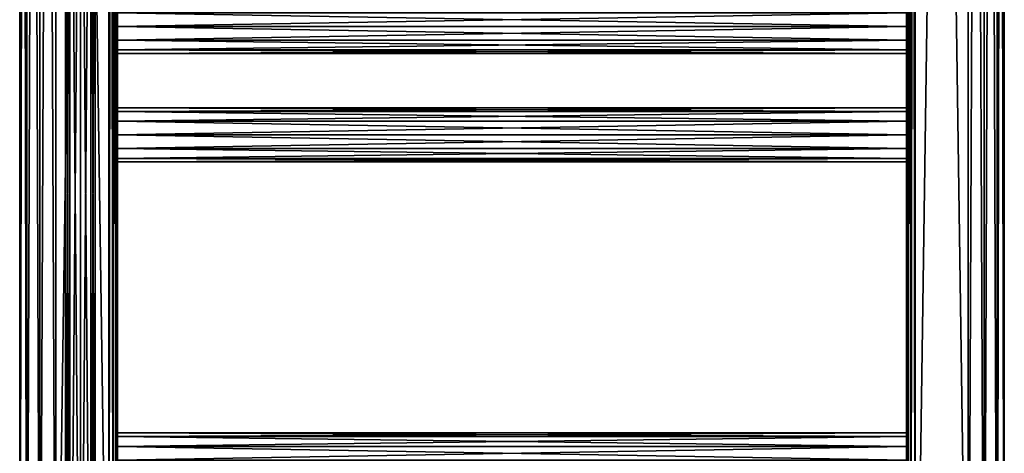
# Model space of a CAD drawing. Extents: x -200 to 200, y -832 to 754.
# Tile 209 of 256: x -200 to 200, y -591 to -415. Entities that reach past the tile are written whole.
import ezdxf

# ---------------------------------------------------------------- set-up
doc = ezdxf.new("R2010")
doc.units = 0
doc.header["$LTSCALE"] = 74.25
for name, color, linetype in [('691', 7, 'CONTINUOUS'), ('692', 7, 'CONTINUOUS'), ('726', 7, 'CONTINUOUS'), ('727', 7, 'CONTINUOUS'), ('734', 7, 'CONTINUOUS'), ('736', 7, 'CONTINUOUS'), ('737', 7, 'CONTINUOUS'), ('748', 7, 'CONTINUOUS'), ('749', 7, 'CONTINUOUS'), ('769', 7, 'CONTINUOUS'), ('771', 7, 'CONTINUOUS'), ('772', 7, 'CONTINUOUS'), ('773', 7, 'CONTINUOUS'), ('786', 7, 'CONTINUOUS'), ('787', 7, 'CONTINUOUS'), ('789', 7, 'CONTINUOUS'), ('791', 7, 'CONTINUOUS'), ('792', 7, 'CONTINUOUS'), ('793', 7, 'CONTINUOUS')]:
    doc.layers.add(name, color=color, linetype=linetype)

msp = doc.modelspace()

# ---------------------------------------------------------------- linework, layer by layer
at = {"layer": '691', "linetype": 'CONTINUOUS'}
for points in [[(-175, -748.2, 6), (-170.76, -748.2, 4.24), (-175, -223.2, 6), (-175, -748.2, 6)], [(-175, -223.2, 6), (-170.76, -748.2, 4.24), (-170.76, -223.2, 4.24), (-175, -223.2, 6)], [(-170.76, -748.2, -4.24), (-175, -748.2, -6), (-170.76, -223.2, -4.24), (-170.76, -748.2, -4.24)], [(-175, -748.2, -6), (-175, -223.2, -6), (-170.76, -223.2, -4.24), (-175, -748.2, -6)], [(-170.76, -748.2, 4.24), (-169, -748.2), (-170.76, -223.2, 4.24), (-170.76, -748.2, 4.24)], [(-169, -748.2), (-170.76, -748.2, -4.24), (-169, -223.2), (-169, -748.2)], [(-169, -748.2), (-169, -223.2), (-170.76, -223.2, 4.24), (-169, -748.2)], [(-170.76, -748.2, -4.24), (-170.76, -223.2, -4.24), (-169, -223.2), (-170.76, -748.2, -4.24)]]:
    msp.add_3dface(points, dxfattribs=at)
at = {"layer": '692', "linetype": 'CONTINUOUS'}
for points in [[(-179.24, -748.2, -4.24), (-181, -748.2), (-179.24, -223.2, -4.24), (-179.24, -748.2, -4.24)], [(-181, -748.2), (-179.24, -748.2, 4.24), (-181, -223.2), (-181, -748.2)], [(-181, -748.2), (-181, -223.2), (-179.24, -223.2, -4.24), (-181, -748.2)], [(-179.24, -748.2, 4.24), (-179.24, -223.2, 4.24), (-181, -223.2), (-179.24, -748.2, 4.24)], [(-175, -748.2, -6), (-179.24, -748.2, -4.24), (-175, -223.2, -6), (-175, -748.2, -6)], [(-175, -748.2, 6), (-175, -223.2, 6), (-179.24, -223.2, 4.24), (-175, -748.2, 6)], [(-179.24, -748.2, 4.24), (-175, -748.2, 6), (-179.24, -223.2, 4.24), (-179.24, -748.2, 4.24)], [(-179.24, -748.2, -4.24), (-179.24, -223.2, -4.24), (-175, -223.2, -6), (-179.24, -748.2, -4.24)]]:
    msp.add_3dface(points, dxfattribs=at)
at = {"layer": '726', "color": 7, "linetype": 'CONTINUOUS'}
for points in [[(-185, -747.2, -15), (-185, 747.2, -15), (-163.5, -747.2, -15), (-185, -747.2, -15)], [(-163.5, -747.2, -15), (-185, 747.2, -15), (-163.5, 747.2, -15), (-163.5, -747.2, -15)]]:
    msp.add_3dface(points, dxfattribs=at)
at = {"layer": '727', "color": 7, "linetype": 'CONTINUOUS'}
for points in [[(-163.5, -747.2, 15), (-163.5, 747.2, 15), (-185, -747.2, 15), (-163.5, -747.2, 15)], [(-185, -747.2, 15), (-163.5, 747.2, 15), (-185, 747.2, 15), (-185, -747.2, 15)]]:
    msp.add_3dface(points, dxfattribs=at)
at = {"layer": '734', "color": 7, "linetype": 'CONTINUOUS'}
for points in [[(160, -584.47, 5.5), (160, -583), (-160, -584.47, 5.5), (160, -584.47, 5.5)], [(160, -583), (160, -584.47, -5.5), (-160, -583), (160, -583)], [(160, -583), (-160, -583), (-160, -584.47, 5.5), (160, -583)], [(160, -584.47, -5.5), (-160, -584.47, -5.5), (-160, -583), (160, -584.47, -5.5)], [(160, -588.5, 9.53), (160, -584.47, 5.5), (-160, -588.5, 9.53), (160, -588.5, 9.53)], [(160, -584.47, 5.5), (-160, -584.47, 5.5), (-160, -588.5, 9.53), (160, -584.47, 5.5)], [(160, -584.47, -5.5), (160, -588.5, -9.53), (-160, -584.47, -5.5), (160, -584.47, -5.5)], [(160, -588.5, -9.53), (-160, -588.5, -9.53), (-160, -584.47, -5.5), (160, -588.5, -9.53)], [(160, -594, 11), (160, -588.5, 9.53), (-160, -594, 11), (160, -594, 11)], [(160, -588.5, 9.53), (-160, -588.5, 9.53), (-160, -594, 11), (160, -588.5, 9.53)], [(160, -588.5, -9.53), (160, -594, -11), (-160, -588.5, -9.53), (160, -588.5, -9.53)], [(160, -594, -11), (-160, -594, -11), (-160, -588.5, -9.53), (160, -594, -11)]]:
    msp.add_3dface(points, dxfattribs=at)
at = {"layer": '736', "color": 7, "linetype": 'CONTINUOUS'}
for points in [[(160, -451), (-160, -451), (-160, -452.47, 5.5), (160, -451)], [(160, -452.47, 5.5), (160, -451), (-160, -452.47, 5.5), (160, -452.47, 5.5)], [(160, -452.47, 5.5), (-160, -452.47, 5.5), (-160, -456.5, 9.53), (160, -452.47, 5.5)], [(160, -456.5, 9.53), (160, -452.47, 5.5), (-160, -456.5, 9.53), (160, -456.5, 9.53)], [(160, -456.5, 9.53), (-160, -456.5, 9.53), (-160, -462, 11), (160, -456.5, 9.53)], [(160, -462, 11), (160, -456.5, 9.53), (-160, -462, 11), (160, -462, 11)], [(160, -462, 11), (-160, -462, 11), (-160, -467.5, 9.53), (160, -462, 11)], [(160, -467.5, 9.53), (160, -462, 11), (-160, -467.5, 9.53), (160, -467.5, 9.53)], [(160, -467.5, 9.53), (-160, -467.5, 9.53), (-160, -471.53, 5.5), (160, -467.5, 9.53)], [(160, -471.53, 5.5), (160, -467.5, 9.53), (-160, -471.53, 5.5), (160, -471.53, 5.5)], [(160, -471.53, 5.5), (-160, -471.53, 5.5), (-160, -473), (160, -471.53, 5.5)], [(160, -473), (160, -471.53, 5.5), (-160, -473), (160, -473)]]:
    msp.add_3dface(points, dxfattribs=at)
at = {"layer": '737', "color": 7, "linetype": 'CONTINUOUS'}
for points in [[(-160, -451), (160, -452.47, -5.5), (-160, -452.47, -5.5), (-160, -451)], [(160, -451), (160, -452.47, -5.5), (-160, -451), (160, -451)], [(160, -456.5, -9.53), (-160, -456.5, -9.53), (-160, -452.47, -5.5), (160, -456.5, -9.53)], [(160, -452.47, -5.5), (160, -456.5, -9.53), (-160, -452.47, -5.5), (160, -452.47, -5.5)], [(160, -462, -11), (-160, -462, -11), (-160, -456.5, -9.53), (160, -462, -11)], [(160, -456.5, -9.53), (160, -462, -11), (-160, -456.5, -9.53), (160, -456.5, -9.53)], [(160, -467.5, -9.53), (-160, -467.5, -9.53), (-160, -462, -11), (160, -467.5, -9.53)], [(160, -462, -11), (160, -467.5, -9.53), (-160, -462, -11), (160, -462, -11)], [(160, -471.53, -5.5), (-160, -471.53, -5.5), (-160, -467.5, -9.53), (160, -471.53, -5.5)], [(160, -467.5, -9.53), (160, -471.53, -5.5), (-160, -467.5, -9.53), (160, -467.5, -9.53)], [(160, -473), (-160, -473), (-160, -471.53, -5.5), (160, -473)], [(160, -471.53, -5.5), (160, -473), (-160, -471.53, -5.5), (160, -471.53, -5.5)]]:
    msp.add_3dface(points, dxfattribs=at)
at = {"layer": '748', "color": 7, "linetype": 'CONTINUOUS'}
for points in [[(160, -418, 11), (160, -412.5, 9.53), (-160, -418, 11), (160, -418, 11)], [(160, -412.5, 9.53), (-160, -412.5, 9.53), (-160, -418, 11), (160, -412.5, 9.53)], [(160, -423.5, 9.53), (160, -418, 11), (-160, -423.5, 9.53), (160, -423.5, 9.53)], [(160, -418, 11), (-160, -418, 11), (-160, -423.5, 9.53), (160, -418, 11)], [(160, -427.53, 5.5), (160, -423.5, 9.53), (-160, -427.53, 5.5), (160, -427.53, 5.5)], [(160, -423.5, 9.53), (-160, -423.5, 9.53), (-160, -427.53, 5.5), (160, -423.5, 9.53)], [(160, -429), (160, -427.53, 5.5), (-160, -429), (160, -429)], [(160, -427.53, 5.5), (-160, -427.53, 5.5), (-160, -429), (160, -427.53, 5.5)]]:
    msp.add_3dface(points, dxfattribs=at)
at = {"layer": '749', "color": 7, "linetype": 'CONTINUOUS'}
for points in [[(160, -412.5, -9.53), (160, -418, -11), (-160, -412.5, -9.53), (160, -412.5, -9.53)], [(160, -418, -11), (-160, -418, -11), (-160, -412.5, -9.53), (160, -418, -11)], [(160, -418, -11), (160, -423.5, -9.53), (-160, -418, -11), (160, -418, -11)], [(160, -423.5, -9.53), (-160, -423.5, -9.53), (-160, -418, -11), (160, -423.5, -9.53)], [(160, -423.5, -9.53), (160, -427.53, -5.5), (-160, -423.5, -9.53), (160, -423.5, -9.53)], [(160, -427.53, -5.5), (-160, -427.53, -5.5), (-160, -423.5, -9.53), (160, -427.53, -5.5)], [(160, -429), (-160, -429), (-160, -427.53, -5.5), (160, -429)], [(160, -427.53, -5.5), (160, -429), (-160, -427.53, -5.5), (160, -427.53, -5.5)]]:
    msp.add_3dface(points, dxfattribs=at)
at = {"layer": '769', "color": 7, "linetype": 'CONTINUOUS'}
for points in [[(-160, -747.2, 11.5), (-160, -330, 11), (-160, 154, 11.5), (-160, -747.2, 11.5)], [(-160, -747.2, -11.5), (-160, -66, -11.5), (-160, -374, -11), (-160, -747.2, -11.5)], [(-160, -747.2, 11.5), (-160, -374, 11), (-160, -330, 11), (-160, -747.2, 11.5)], [(-160, -418, -11), (-160, -747.2, -11.5), (-160, -374, -11), (-160, -418, -11)], [(-160, -747.2, 11.5), (-160, -418, 11), (-160, -374, 11), (-160, -747.2, 11.5)], [(-160, -412.5, -9.53), (-160, -418, -11), (-160, -374, -11), (-160, -412.5, -9.53)], [(-160, -374, 11), (-160, -418, 11), (-160, -379.5, 9.53), (-160, -374, 11)], [(-160, -379.5, 9.53), (-160, -418, 11), (-160, -383.53, 5.5), (-160, -379.5, 9.53)], [(-160, -418, 11), (-160, -412.5, 9.53), (-160, -383.53, 5.5), (-160, -418, 11)], [(-160, -462, -11), (-160, -747.2, -11.5), (-160, -418, -11), (-160, -462, -11)], [(-160, -747.2, 11.5), (-160, -462, 11), (-160, -418, 11), (-160, -747.2, 11.5)], [(-160, -452.47, -5.5), (-160, -456.5, -9.53), (-160, -418, -11), (-160, -452.47, -5.5)], [(-160, -456.5, -9.53), (-160, -462, -11), (-160, -418, -11), (-160, -456.5, -9.53)], [(-160, -423.5, -9.53), (-160, -452.47, -5.5), (-160, -418, -11), (-160, -423.5, -9.53)], [(-160, -418, 11), (-160, -462, 11), (-160, -423.5, 9.53), (-160, -418, 11)], [(-160, -451), (-160, -452.47, -5.5), (-160, -423.5, -9.53), (-160, -451)], [(-160, -423.5, 9.53), (-160, -462, 11), (-160, -427.53, 5.5), (-160, -423.5, 9.53)], [(-160, -427.53, -5.5), (-160, -451), (-160, -423.5, -9.53), (-160, -427.53, -5.5)], [(-160, -427.53, 5.5), (-160, -456.5, 9.53), (-160, -429), (-160, -427.53, 5.5)], [(-160, -462, 11), (-160, -456.5, 9.53), (-160, -427.53, 5.5), (-160, -462, 11)], [(-160, -429), (-160, -451), (-160, -427.53, -5.5), (-160, -429)], [(-160, -452.47, 5.5), (-160, -451), (-160, -429), (-160, -452.47, 5.5)], [(-160, -456.5, 9.53), (-160, -452.47, 5.5), (-160, -429), (-160, -456.5, 9.53)], [(-160, -594, -11), (-160, -747.2, -11.5), (-160, -462, -11), (-160, -594, -11)], [(-160, -747.2, 11.5), (-160, -594, 11), (-160, -462, 11), (-160, -747.2, 11.5)], [(-160, -462, 11), (-160, -594, 11), (-160, -467.5, 9.53), (-160, -462, 11)], [(-160, -467.5, -9.53), (-160, -583), (-160, -462, -11), (-160, -467.5, -9.53)], [(-160, -583), (-160, -584.47, -5.5), (-160, -462, -11), (-160, -583)], [(-160, -584.47, -5.5), (-160, -588.5, -9.53), (-160, -462, -11), (-160, -584.47, -5.5)], [(-160, -588.5, -9.53), (-160, -594, -11), (-160, -462, -11), (-160, -588.5, -9.53)], [(-160, -467.5, 9.53), (-160, -594, 11), (-160, -471.53, 5.5), (-160, -467.5, 9.53)], [(-160, -471.53, -5.5), (-160, -583), (-160, -467.5, -9.53), (-160, -471.53, -5.5)], [(-160, -471.53, 5.5), (-160, -594, 11), (-160, -473), (-160, -471.53, 5.5)], [(-160, -473), (-160, -583), (-160, -471.53, -5.5), (-160, -473)], [(-160, -594, 11), (-160, -588.5, 9.53), (-160, -473), (-160, -594, 11)], [(-160, -588.5, 9.53), (-160, -584.47, 5.5), (-160, -473), (-160, -588.5, 9.53)], [(-160, -584.47, 5.5), (-160, -583), (-160, -473), (-160, -584.47, 5.5)]]:
    msp.add_3dface(points, dxfattribs=at)
at = {"layer": '771', "color": 7, "linetype": 'CONTINUOUS'}
for points in [[(-199.62, -747.2, 3.34), (-196.73, -747.2, 9.35), (-199.62, 747.2, 3.34), (-199.62, -747.2, 3.34)], [(-199.62, 747.2, 3.34), (-196.73, -747.2, 9.35), (-196.73, 747.2, 9.35), (-199.62, 747.2, 3.34)], [(-199.62, -747.2, -3.34), (-199.62, -747.2, 3.34), (-199.62, 747.2, -3.34), (-199.62, -747.2, -3.34)], [(-199.62, 747.2, -3.34), (-199.62, -747.2, 3.34), (-199.62, 747.2, 3.34), (-199.62, 747.2, -3.34)], [(-196.73, -747.2, -9.35), (-199.62, -747.2, -3.34), (-196.73, 747.2, -9.35), (-196.73, -747.2, -9.35)], [(-196.73, 747.2, -9.35), (-199.62, -747.2, -3.34), (-199.62, 747.2, -3.34), (-196.73, 747.2, -9.35)], [(-196.73, -747.2, 9.35), (-191.51, -747.2, 13.51), (-196.73, 747.2, 9.35), (-196.73, -747.2, 9.35)], [(-196.73, 747.2, 9.35), (-191.51, -747.2, 13.51), (-191.51, 747.2, 13.51), (-196.73, 747.2, 9.35)], [(-191.51, 747.2, -13.51), (-196.73, -747.2, -9.35), (-196.73, 747.2, -9.35), (-191.51, 747.2, -13.51)], [(-191.51, -747.2, -13.51), (-196.73, -747.2, -9.35), (-191.51, 747.2, -13.51), (-191.51, -747.2, -13.51)], [(-191.51, -747.2, 13.51), (-185, -747.2, 15), (-191.51, 747.2, 13.51), (-191.51, -747.2, 13.51)], [(-185, -747.2, 15), (-185, 747.2, 15), (-191.51, 747.2, 13.51), (-185, -747.2, 15)], [(-185, 747.2, -15), (-185, -747.2, -15), (-191.51, -747.2, -13.51), (-185, 747.2, -15)], [(-185, 747.2, -15), (-191.51, -747.2, -13.51), (-191.51, 747.2, -13.51), (-185, 747.2, -15)]]:
    msp.add_3dface(points, dxfattribs=at)
at = {"layer": '772', "color": 7, "linetype": 'CONTINUOUS'}
for points in [[(-163.5, 747.2, 15), (-161.75, -747.2, 14.53), (-161.75, 747.2, 14.53), (-163.5, 747.2, 15)], [(-163.5, 747.2, 15), (-163.5, -747.2, 15), (-161.75, -747.2, 14.53), (-163.5, 747.2, 15)], [(-161.75, -747.2, 14.53), (-160.47, -747.2, 13.25), (-161.75, 747.2, 14.53), (-161.75, -747.2, 14.53)], [(-161.75, 747.2, 14.53), (-160.47, -747.2, 13.25), (-160.47, 747.2, 13.25), (-161.75, 747.2, 14.53)], [(-160.47, -747.2, 13.25), (-160, -747.2, 11.5), (-160.47, 747.2, 13.25), (-160.47, -747.2, 13.25)], [(-160, -747.2, 11.5), (-160, 154, 11.5), (-160.47, 747.2, 13.25), (-160, -747.2, 11.5)]]:
    msp.add_3dface(points, dxfattribs=at)
at = {"layer": '773', "color": 7, "linetype": 'CONTINUOUS'}
for points in [[(-163.5, -747.2, -15), (-163.5, 747.2, -15), (-161.75, 747.2, -14.53), (-163.5, -747.2, -15)], [(-161.75, -747.2, -14.53), (-163.5, -747.2, -15), (-161.75, 747.2, -14.53), (-161.75, -747.2, -14.53)], [(-160.47, 747.2, -13.25), (-161.75, -747.2, -14.53), (-161.75, 747.2, -14.53), (-160.47, 747.2, -13.25)], [(-160.47, -747.2, -13.25), (-161.75, -747.2, -14.53), (-160.47, 747.2, -13.25), (-160.47, -747.2, -13.25)], [(-160, 747.2, -11.5), (-160.47, -747.2, -13.25), (-160.47, 747.2, -13.25), (-160, 747.2, -11.5)], [(-160, 747.2, -11.5), (-160, -66, -11.5), (-160.47, -747.2, -13.25), (-160, 747.2, -11.5)], [(-160, -747.2, -11.5), (-160.47, -747.2, -13.25), (-160, -66, -11.5), (-160, -747.2, -11.5)]]:
    msp.add_3dface(points, dxfattribs=at)
at = {"layer": '786', "color": 7, "linetype": 'CONTINUOUS'}
for points in [[(163.5, 747.2, -15), (185, -747.2, -15), (163.5, -747.2, -15), (163.5, 747.2, -15)], [(185, 747.2, -15), (185, -747.2, -15), (163.5, 747.2, -15), (185, 747.2, -15)]]:
    msp.add_3dface(points, dxfattribs=at)
at = {"layer": '787', "color": 7, "linetype": 'CONTINUOUS'}
for points in [[(163.5, 747.2, 15), (163.5, -747.2, 15), (185, 747.2, 15), (163.5, 747.2, 15)], [(185, 747.2, 15), (163.5, -747.2, 15), (185, -747.2, 15), (185, 747.2, 15)]]:
    msp.add_3dface(points, dxfattribs=at)
at = {"layer": '789', "color": 7, "linetype": 'CONTINUOUS'}
for points in [[(160, -747.2, -11.5), (160, -330, -11), (160, 154, -11.5), (160, -747.2, -11.5)], [(160, -747.2, 11.5), (160, -66, 11.5), (160, -374, 11), (160, -747.2, 11.5)], [(160, -747.2, -11.5), (160, -374, -11), (160, -330, -11), (160, -747.2, -11.5)], [(160, -412.5, 9.53), (160, -418, 11), (160, -374, 11), (160, -412.5, 9.53)], [(160, -374, -11), (160, -418, -11), (160, -379.5, -9.53), (160, -374, -11)], [(160, -747.2, -11.5), (160, -418, -11), (160, -374, -11), (160, -747.2, -11.5)], [(160, -418, 11), (160, -747.2, 11.5), (160, -374, 11), (160, -418, 11)], [(160, -379.5, -9.53), (160, -418, -11), (160, -383.53, -5.5), (160, -379.5, -9.53)], [(160, -418, -11), (160, -412.5, -9.53), (160, -383.53, -5.5), (160, -418, -11)], [(160, -747.2, -11.5), (160, -462, -11), (160, -418, -11), (160, -747.2, -11.5)], [(160, -462, 11), (160, -747.2, 11.5), (160, -418, 11), (160, -462, 11)], [(160, -423.5, 9.53), (160, -452.47, 5.5), (160, -418, 11), (160, -423.5, 9.53)], [(160, -452.47, 5.5), (160, -456.5, 9.53), (160, -418, 11), (160, -452.47, 5.5)], [(160, -456.5, 9.53), (160, -462, 11), (160, -418, 11), (160, -456.5, 9.53)], [(160, -418, -11), (160, -462, -11), (160, -423.5, -9.53), (160, -418, -11)], [(160, -451), (160, -452.47, 5.5), (160, -423.5, 9.53), (160, -451)], [(160, -423.5, -9.53), (160, -462, -11), (160, -427.53, -5.5), (160, -423.5, -9.53)], [(160, -427.53, 5.5), (160, -451), (160, -423.5, 9.53), (160, -427.53, 5.5)], [(160, -427.53, -5.5), (160, -456.5, -9.53), (160, -429), (160, -427.53, -5.5)], [(160, -462, -11), (160, -456.5, -9.53), (160, -427.53, -5.5), (160, -462, -11)], [(160, -429), (160, -451), (160, -427.53, 5.5), (160, -429)], [(160, -452.47, -5.5), (160, -451), (160, -429), (160, -452.47, -5.5)], [(160, -456.5, -9.53), (160, -452.47, -5.5), (160, -429), (160, -456.5, -9.53)], [(160, -747.2, -11.5), (160, -594, -11), (160, -462, -11), (160, -747.2, -11.5)], [(160, -594, 11), (160, -747.2, 11.5), (160, -462, 11), (160, -594, 11)], [(160, -467.5, 9.53), (160, -583), (160, -462, 11), (160, -467.5, 9.53)], [(160, -583), (160, -584.47, 5.5), (160, -462, 11), (160, -583)], [(160, -584.47, 5.5), (160, -588.5, 9.53), (160, -462, 11), (160, -584.47, 5.5)], [(160, -588.5, 9.53), (160, -594, 11), (160, -462, 11), (160, -588.5, 9.53)], [(160, -462, -11), (160, -594, -11), (160, -467.5, -9.53), (160, -462, -11)], [(160, -471.53, 5.5), (160, -583), (160, -467.5, 9.53), (160, -471.53, 5.5)], [(160, -467.5, -9.53), (160, -594, -11), (160, -471.53, -5.5), (160, -467.5, -9.53)], [(160, -473), (160, -583), (160, -471.53, 5.5), (160, -473)], [(160, -471.53, -5.5), (160, -594, -11), (160, -473), (160, -471.53, -5.5)], [(160, -588.5, -9.53), (160, -584.47, -5.5), (160, -473), (160, -588.5, -9.53)], [(160, -584.47, -5.5), (160, -583), (160, -473), (160, -584.47, -5.5)], [(160, -594, -11), (160, -588.5, -9.53), (160, -473), (160, -594, -11)]]:
    msp.add_3dface(points, dxfattribs=at)
at = {"layer": '791', "color": 7, "linetype": 'CONTINUOUS'}
for points in [[(191.51, 747.2, 13.51), (185, 747.2, 15), (191.51, -747.2, 13.51), (191.51, 747.2, 13.51)], [(185, 747.2, 15), (185, -747.2, 15), (191.51, -747.2, 13.51), (185, 747.2, 15)], [(185, -747.2, -15), (191.51, 747.2, -13.51), (191.51, -747.2, -13.51), (185, -747.2, -15)], [(185, -747.2, -15), (185, 747.2, -15), (191.51, 747.2, -13.51), (185, -747.2, -15)], [(191.51, -747.2, -13.51), (196.73, 747.2, -9.35), (196.73, -747.2, -9.35), (191.51, -747.2, -13.51)], [(191.51, 747.2, -13.51), (196.73, 747.2, -9.35), (191.51, -747.2, -13.51), (191.51, 747.2, -13.51)], [(196.73, -747.2, 9.35), (191.51, 747.2, 13.51), (191.51, -747.2, 13.51), (196.73, -747.2, 9.35)], [(196.73, 747.2, 9.35), (191.51, 747.2, 13.51), (196.73, -747.2, 9.35), (196.73, 747.2, 9.35)], [(196.73, -747.2, -9.35), (199.62, 747.2, -3.34), (199.62, -747.2, -3.34), (196.73, -747.2, -9.35)], [(196.73, 747.2, -9.35), (199.62, 747.2, -3.34), (196.73, -747.2, -9.35), (196.73, 747.2, -9.35)], [(199.62, -747.2, 3.34), (196.73, 747.2, 9.35), (196.73, -747.2, 9.35), (199.62, -747.2, 3.34)], [(199.62, 747.2, 3.34), (196.73, 747.2, 9.35), (199.62, -747.2, 3.34), (199.62, 747.2, 3.34)], [(199.62, -747.2, -3.34), (199.62, 747.2, 3.34), (199.62, -747.2, 3.34), (199.62, -747.2, -3.34)], [(199.62, 747.2, -3.34), (199.62, 747.2, 3.34), (199.62, -747.2, -3.34), (199.62, 747.2, -3.34)]]:
    msp.add_3dface(points, dxfattribs=at)
at = {"layer": '792', "color": 7, "linetype": 'CONTINUOUS'}
for points in [[(160, 747.2, 11.5), (160.47, -747.2, 13.25), (160.47, 747.2, 13.25), (160, 747.2, 11.5)], [(160, 747.2, 11.5), (160, -66, 11.5), (160.47, -747.2, 13.25), (160, 747.2, 11.5)], [(160.47, -747.2, 13.25), (161.75, -747.2, 14.53), (160.47, 747.2, 13.25), (160.47, -747.2, 13.25)], [(160.47, 747.2, 13.25), (161.75, -747.2, 14.53), (161.75, 747.2, 14.53), (160.47, 747.2, 13.25)], [(161.75, -747.2, 14.53), (163.5, -747.2, 15), (161.75, 747.2, 14.53), (161.75, -747.2, 14.53)], [(163.5, -747.2, 15), (163.5, 747.2, 15), (161.75, 747.2, 14.53), (163.5, -747.2, 15)], [(160, -747.2, 11.5), (160.47, -747.2, 13.25), (160, -66, 11.5), (160, -747.2, 11.5)]]:
    msp.add_3dface(points, dxfattribs=at)
at = {"layer": '793', "color": 7, "linetype": 'CONTINUOUS'}
for points in [[(160.47, -747.2, -13.25), (160, -747.2, -11.5), (160.47, 747.2, -13.25), (160.47, -747.2, -13.25)], [(160, -747.2, -11.5), (160, 154, -11.5), (160.47, 747.2, -13.25), (160, -747.2, -11.5)], [(161.75, -747.2, -14.53), (160.47, -747.2, -13.25), (161.75, 747.2, -14.53), (161.75, -747.2, -14.53)], [(161.75, 747.2, -14.53), (160.47, -747.2, -13.25), (160.47, 747.2, -13.25), (161.75, 747.2, -14.53)], [(163.5, 747.2, -15), (163.5, -747.2, -15), (161.75, -747.2, -14.53), (163.5, 747.2, -15)], [(163.5, 747.2, -15), (161.75, -747.2, -14.53), (161.75, 747.2, -14.53), (163.5, 747.2, -15)]]:
    msp.add_3dface(points, dxfattribs=at)

doc.saveas('drawing.dxf')
